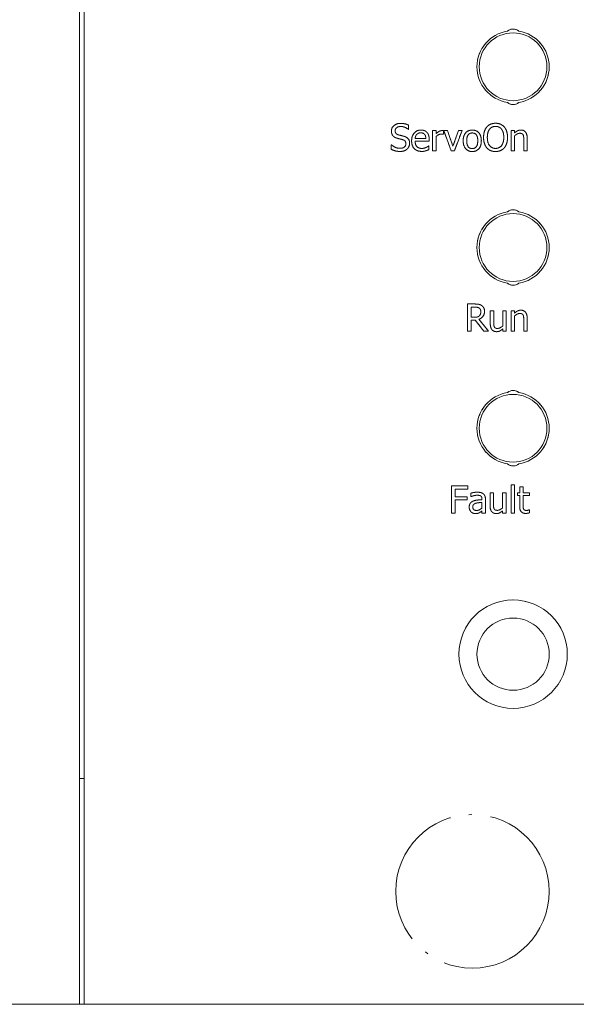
# Model space of a CAD drawing. Header units: millimetres. Extents: x 41 to 1655, y -379 to 1151.
# Tile 6 of 56: x 290 to 314, y 136 to 180. Entities that reach past the tile are written whole.
import ezdxf

# ---------------------------------------------------------------- set-up
doc = ezdxf.new("R2010")
doc.units = ezdxf.units.MM
doc.header["$LTSCALE"] = 4
doc.linetypes.add('LONG_DASH_DOTTED', pattern=[0.3001, 0.2362, -0.0295, 0.0049, -0.0295])
doc.layers.add('가시적 모서리(ISO)', color=7, linetype='Continuous', lineweight=18)
doc.layers.add('오버레이 [기준 허상 선(ISO)]', color=7, linetype='LONG_DASH_DOTTED', lineweight=18, true_color=0x803f3f)

msp = doc.modelspace()

# ---------------------------------------------------------------- linework, layer by layer
at = {"layer": '가시적 모서리(ISO)'}
for p, q in [((292.453, 136.111), (292.453, 227.111)), ((292.653, 227.111), (292.653, 136.111)), ((307.023, 174.838), (307.011, 174.838)), ((307.023, 175.029), (307.023, 174.838)), ((308.089, 174.786), (308.241, 174.786)), ((308.089, 173.885), (308.089, 174.786)), ((308.241, 174.786), (308.241, 174.652)), ((308.566, 174.781), (308.566, 174.624)), ((308.579, 174.786), (308.743, 174.786)), ((308.915, 173.885), (308.579, 174.786)), ((308.743, 174.786), (308.989, 174.093)), ((308.989, 174.093), (309.233, 174.786)), ((309.391, 174.786), (309.052, 173.885)), ((309.233, 174.786), (309.391, 174.786)), ((311.569, 174.786), (311.721, 174.786)), ((311.569, 173.885), (311.569, 174.786)), ((311.721, 174.786), (311.721, 174.686)), ((307.312, 174.436), (307.787, 174.436)), ((307.935, 174.403), (307.935, 174.32)), ((308.241, 174.524), (308.241, 173.885)), ((308.566, 174.624), (308.559, 174.624)), ((311.721, 174.558), (311.721, 173.885)), ((312.125, 173.885), (312.125, 174.399)), ((312.276, 174.47), (312.276, 173.885)), ((306.254, 174.158), (306.266, 174.158)), ((306.254, 173.957), (306.254, 174.158)), ((307.935, 174.32), (307.312, 174.32)), ((307.91, 174.106), (307.919, 174.106)), ((307.919, 174.106), (307.919, 173.941)), ((308.241, 173.885), (308.089, 173.885)), ((309.052, 173.885), (308.915, 173.885)), ((311.721, 173.885), (311.569, 173.885)), ((312.276, 173.885), (312.125, 173.885)), ((309.637, 167.111), (309.946, 167.111)), ((309.637, 165.911), (309.637, 167.111)), ((309.955, 166.973), (309.796, 166.973)), ((309.796, 166.973), (309.796, 166.521)), ((309.796, 166.521), (309.937, 166.521)), ((310.643, 166.811), (310.794, 166.811)), ((310.643, 166.227), (310.643, 166.811)), ((310.794, 166.811), (310.794, 166.298)), ((311.198, 166.811), (311.349, 166.811)), ((311.198, 166.138), (311.198, 166.811)), ((311.349, 166.811), (311.349, 165.911)), ((311.569, 166.811), (311.721, 166.811)), ((311.569, 165.911), (311.569, 166.811)), ((311.721, 166.811), (311.721, 166.711)), ((311.721, 166.584), (311.721, 165.911)), ((312.276, 166.495), (312.276, 165.911)), ((309.796, 166.388), (309.796, 165.911)), ((309.979, 166.388), (309.796, 166.388)), ((310.359, 165.911), (309.979, 166.388)), ((310.139, 166.433), (310.566, 165.911)), ((312.125, 165.911), (312.125, 166.424)), ((309.796, 165.911), (309.637, 165.911)), ((310.566, 165.911), (310.359, 165.911)), ((311.198, 165.911), (311.198, 166.01)), ((311.349, 165.911), (311.198, 165.911)), ((311.721, 165.911), (311.569, 165.911)), ((312.276, 165.911), (312.125, 165.911)), ((311.562, 159.111), (311.714, 159.111)), ((311.562, 157.857), (311.562, 159.111)), ((311.714, 159.111), (311.714, 157.857)), ((308.924, 159.057), (309.642, 159.057)), ((308.924, 157.857), (308.924, 159.057)), ((309.084, 158.915), (309.084, 158.577)), ((309.642, 158.915), (309.084, 158.915)), ((309.642, 159.057), (309.642, 158.915)), ((309.782, 158.584), (309.782, 158.738)), ((310.633, 158.758), (310.784, 158.758)), ((310.633, 158.173), (310.633, 158.758)), ((310.784, 158.758), (310.784, 158.244)), ((311.188, 158.758), (311.34, 158.758)), ((311.188, 158.085), (311.188, 158.758)), ((311.34, 158.758), (311.34, 157.857)), ((311.844, 158.758), (311.947, 158.758)), ((311.844, 158.632), (311.844, 158.758)), ((311.947, 159.016), (312.098, 159.016)), ((311.947, 158.758), (311.947, 159.016)), ((312.098, 159.016), (312.098, 158.758)), ((312.098, 158.758), (312.377, 158.758)), ((312.377, 158.758), (312.377, 158.632)), ((309.084, 158.577), (309.619, 158.577)), ((309.084, 158.435), (309.084, 157.857)), ((309.619, 158.435), (309.084, 158.435)), ((309.619, 158.577), (309.619, 158.435)), ((309.791, 158.584), (309.782, 158.584)), ((310.275, 158.449), (310.275, 158.479)), ((310.275, 158.079), (310.275, 158.329)), ((310.427, 158.473), (310.427, 157.857)), ((311.947, 158.632), (311.844, 158.632)), ((311.947, 158.133), (311.947, 158.632)), ((312.098, 158.632), (312.098, 158.203)), ((312.377, 158.632), (312.098, 158.632)), ((309.084, 157.857), (308.924, 157.857)), ((310.275, 157.857), (310.275, 157.953)), ((310.427, 157.857), (310.275, 157.857)), ((311.188, 157.857), (311.188, 157.956)), ((311.34, 157.857), (311.188, 157.857)), ((311.714, 157.857), (311.562, 157.857)), ((312.369, 158.001), (312.377, 158.001)), ((312.377, 158.001), (312.377, 157.865)), ((292.453, 146.111), (292.653, 146.111)), ((175.853, 136.111), (292.453, 136.111)), ((292.653, 136.111), (292.453, 136.111)), ((292.653, 136.111), (434.653, 136.111))]:
    msp.add_line(p, q, dxfattribs=at)
for centre, radius in [((311.653, 177.611), 1.5), ((311.653, 169.611), 1.5), ((311.653, 161.611), 1.5), ((311.653, 151.611), 2.4), ((311.653, 151.611), 1.6)]:
    msp.add_circle(centre, radius, dxfattribs=at)
for centre, radius, start, end in [((311.653, 177.611), 1.6, 99.0955, 260.9045), ((311.653, 178.881), 0.4, 50.7783, 129.2217), ((311.653, 177.611), 1.6, 279.0955, 80.9045), ((311.653, 176.341), 0.4, 230.7783, 309.2217), ((311.653, 169.611), 1.6, 99.0955, 260.9045), ((311.653, 170.881), 0.4, 50.7783, 129.2217), ((311.653, 169.611), 1.6, 279.0955, 80.9045), ((311.653, 168.341), 0.4, 230.7783, 309.2217), ((311.653, 161.611), 1.6, 99.0955, 260.9045), ((311.653, 162.881), 0.4, 50.7783, 129.2217), ((311.653, 161.611), 1.6, 279.0955, 80.9045), ((311.653, 160.341), 0.4, 230.7783, 309.2217)]:
    msp.add_arc(centre, radius, start, end, dxfattribs=at)
for points in [[(306.263, 174.764), (306.263, 174.909), (306.49, 175.107), (306.666, 175.107)], [(306.677, 174.969), (306.566, 174.969), (306.429, 174.865), (306.429, 174.78)], [(306.429, 174.78), (306.429, 174.704), (306.51, 174.614), (306.585, 174.593)], [(306.666, 175.107), (306.767, 175.107), (306.946, 175.067), (307.023, 175.029)], [(307.011, 174.838), (306.954, 174.891), (306.775, 174.969), (306.677, 174.969)], [(307.158, 174.331), (307.158, 174.551), (307.389, 174.811), (307.574, 174.811)], [(307.574, 174.811), (307.658, 174.811), (307.787, 174.763), (307.835, 174.711)], [(308.241, 174.652), (308.323, 174.726), (308.447, 174.786), (308.505, 174.786)], [(308.505, 174.786), (308.528, 174.786), (308.552, 174.784), (308.566, 174.781)], [(309.442, 174.336), (309.442, 174.561), (309.663, 174.811), (309.844, 174.811)], [(309.844, 174.811), (310.027, 174.811), (310.246, 174.562), (310.246, 174.336)], [(310.345, 174.485), (310.345, 174.636), (310.42, 174.866), (310.489, 174.948)], [(310.489, 174.948), (310.559, 175.028), (310.754, 175.111), (310.875, 175.111)], [(310.609, 174.848), (310.562, 174.787), (310.511, 174.602), (310.511, 174.485)], [(310.876, 174.973), (310.789, 174.973), (310.659, 174.912), (310.609, 174.848)], [(310.875, 175.111), (310.997, 175.111), (311.194, 175.025), (311.262, 174.948)], [(311.141, 174.848), (311.094, 174.91), (310.96, 174.973), (310.876, 174.973)], [(311.24, 174.485), (311.24, 174.604), (311.188, 174.788), (311.141, 174.848)], [(311.262, 174.948), (311.33, 174.869), (311.406, 174.635), (311.406, 174.485)], [(311.721, 174.686), (311.789, 174.747), (311.92, 174.811), (311.994, 174.811)], [(311.994, 174.811), (312.126, 174.811), (312.276, 174.636), (312.276, 174.47)], [(306.34, 174.547), (306.303, 174.587), (306.263, 174.694), (306.263, 174.764)], [(306.539, 174.441), (306.477, 174.457), (306.378, 174.507), (306.34, 174.547)], [(306.756, 174.386), (306.7, 174.402), (306.608, 174.423), (306.539, 174.441)], [(306.585, 174.593), (306.636, 174.58), (306.783, 174.545), (306.831, 174.53)], [(306.903, 174.202), (306.903, 174.274), (306.832, 174.364), (306.756, 174.386)], [(306.831, 174.53), (306.955, 174.492), (307.07, 174.34), (307.07, 174.228)], [(307.386, 174.616), (307.352, 174.58), (307.317, 174.493), (307.312, 174.436)], [(307.566, 174.687), (307.505, 174.687), (307.421, 174.651), (307.386, 174.616)], [(307.736, 174.617), (307.71, 174.651), (307.627, 174.687), (307.566, 174.687)], [(307.787, 174.436), (307.785, 174.497), (307.76, 174.587), (307.736, 174.617)], [(307.835, 174.711), (307.884, 174.659), (307.935, 174.511), (307.935, 174.403)], [(308.477, 174.63), (308.416, 174.63), (308.295, 174.577), (308.241, 174.524)], [(308.559, 174.624), (308.541, 174.628), (308.503, 174.63), (308.477, 174.63)], [(309.844, 174.681), (309.726, 174.681), (309.598, 174.511), (309.598, 174.336)], [(310.089, 174.336), (310.089, 174.511), (309.962, 174.681), (309.844, 174.681)], [(310.488, 174.024), (310.419, 174.103), (310.345, 174.338), (310.345, 174.485)], [(310.511, 174.485), (310.511, 174.249), (310.71, 173.998), (310.876, 173.998)], [(310.876, 173.998), (311.042, 173.998), (311.24, 174.249), (311.24, 174.485)], [(311.406, 174.485), (311.406, 174.34), (311.332, 174.103), (311.262, 174.024)], [(311.954, 174.667), (311.898, 174.667), (311.778, 174.607), (311.721, 174.558)], [(312.095, 174.6), (312.077, 174.634), (312.011, 174.667), (311.954, 174.667)], [(312.125, 174.399), (312.125, 174.461), (312.113, 174.568), (312.095, 174.6)], [(306.648, 173.864), (306.517, 173.864), (306.335, 173.918), (306.254, 173.957)], [(306.266, 174.158), (306.344, 174.084), (306.544, 174.002), (306.636, 174.002)], [(306.636, 174.002), (306.768, 174.002), (306.903, 174.112), (306.903, 174.202)], [(306.961, 173.973), (306.903, 173.92), (306.758, 173.864), (306.648, 173.864)], [(307.07, 174.228), (307.07, 174.157), (307.012, 174.021), (306.961, 173.973)], [(307.611, 173.865), (307.396, 173.865), (307.158, 174.107), (307.158, 174.331)], [(307.312, 174.32), (307.312, 174.164), (307.469, 173.997), (307.609, 173.997)], [(307.609, 173.997), (307.659, 173.997), (307.755, 174.02), (307.794, 174.037)], [(307.919, 173.941), (307.892, 173.93), (307.813, 173.899), (307.782, 173.89)], [(307.794, 174.037), (307.835, 174.057), (307.891, 174.091), (307.91, 174.106)], [(309.844, 173.86), (309.656, 173.86), (309.442, 174.116), (309.442, 174.336)], [(309.598, 174.336), (309.598, 174.165), (309.726, 173.99), (309.844, 173.99)], [(309.844, 173.99), (309.961, 173.99), (310.089, 174.163), (310.089, 174.336)], [(310.246, 174.336), (310.246, 174.108), (310.027, 173.86), (309.844, 173.86)], [(310.875, 173.86), (310.753, 173.86), (310.559, 173.943), (310.488, 174.024)], [(311.262, 174.024), (311.188, 173.94), (310.993, 173.86), (310.875, 173.86)], [(307.782, 173.89), (307.738, 173.878), (307.666, 173.865), (307.611, 173.865)], [(309.946, 167.111), (310.049, 167.111), (310.188, 167.088), (310.252, 167.047)], [(310.146, 166.932), (310.112, 166.954), (310.021, 166.973), (309.955, 166.973)], [(310.221, 166.772), (310.221, 166.825), (310.184, 166.906), (310.146, 166.932)], [(310.252, 167.047), (310.315, 167.007), (310.388, 166.879), (310.388, 166.785)], [(309.937, 166.521), (310.006, 166.521), (310.115, 166.546), (310.153, 166.584)], [(310.388, 166.785), (310.388, 166.654), (310.254, 166.476), (310.139, 166.433)], [(310.153, 166.584), (310.188, 166.617), (310.221, 166.71), (310.221, 166.772)], [(311.721, 166.711), (311.789, 166.772), (311.92, 166.836), (311.994, 166.836)], [(311.954, 166.693), (311.898, 166.693), (311.778, 166.632), (311.721, 166.584)], [(312.095, 166.625), (312.077, 166.659), (312.011, 166.693), (311.954, 166.693)], [(311.994, 166.836), (312.126, 166.836), (312.276, 166.661), (312.276, 166.495)], [(312.125, 166.424), (312.125, 166.486), (312.113, 166.593), (312.095, 166.625)], [(310.724, 165.966), (310.685, 166.008), (310.643, 166.135), (310.643, 166.227)], [(310.794, 166.298), (310.794, 166.226), (310.805, 166.131), (310.823, 166.096)], [(310.823, 166.096), (310.842, 166.061), (310.905, 166.029), (310.964, 166.029)], [(310.964, 166.029), (311.02, 166.029), (311.145, 166.093), (311.198, 166.138)], [(310.925, 165.885), (310.866, 165.885), (310.762, 165.924), (310.724, 165.966)], [(311.198, 166.01), (311.128, 165.949), (311.002, 165.885), (310.925, 165.885)], [(309.782, 158.738), (309.824, 158.75), (309.98, 158.779), (310.057, 158.779)], [(310.057, 158.779), (310.15, 158.779), (310.278, 158.75), (310.328, 158.712)], [(310.328, 158.712), (310.378, 158.675), (310.427, 158.557), (310.427, 158.473)], [(309.709, 158.118), (309.709, 158.211), (309.788, 158.343), (309.873, 158.381)], [(310.056, 158.645), (310.004, 158.645), (309.862, 158.614), (309.791, 158.584)], [(310.005, 158.292), (309.944, 158.273), (309.866, 158.197), (309.866, 158.129)], [(309.873, 158.381), (309.949, 158.416), (310.155, 158.443), (310.275, 158.449)], [(310.275, 158.329), (310.22, 158.324), (310.056, 158.307), (310.005, 158.292)], [(310.214, 158.615), (310.184, 158.633), (310.101, 158.645), (310.056, 158.645)], [(310.275, 158.479), (310.275, 158.531), (310.243, 158.596), (310.214, 158.615)], [(310.784, 158.244), (310.784, 158.172), (310.795, 158.078), (310.814, 158.043)], [(309.789, 157.912), (309.753, 157.949), (309.709, 158.058), (309.709, 158.118)], [(309.982, 157.832), (309.927, 157.832), (309.827, 157.874), (309.789, 157.912)], [(309.866, 158.129), (309.866, 158.051), (309.953, 157.972), (310.037, 157.972)], [(310.165, 157.876), (310.125, 157.854), (310.05, 157.832), (309.982, 157.832)], [(310.037, 157.972), (310.108, 157.972), (310.224, 158.033), (310.275, 158.079)], [(310.275, 157.953), (310.256, 157.939), (310.194, 157.89), (310.165, 157.876)], [(310.714, 157.913), (310.676, 157.954), (310.633, 158.082), (310.633, 158.173)], [(310.915, 157.832), (310.856, 157.832), (310.752, 157.871), (310.714, 157.913)], [(310.814, 158.043), (310.832, 158.008), (310.895, 157.976), (310.955, 157.976)], [(311.188, 157.956), (311.118, 157.895), (310.993, 157.832), (310.915, 157.832)], [(310.955, 157.976), (311.01, 157.976), (311.136, 158.039), (311.188, 158.085)], [(312.209, 157.84), (312.086, 157.84), (311.947, 157.981), (311.947, 158.133)], [(312.098, 158.203), (312.098, 158.135), (312.103, 158.06), (312.12, 158.028)], [(312.12, 158.028), (312.133, 158), (312.195, 157.972), (312.247, 157.972)], [(312.377, 157.865), (312.335, 157.853), (312.247, 157.84), (312.209, 157.84)], [(312.247, 157.972), (312.284, 157.972), (312.353, 157.994), (312.369, 158.001)]]:
    msp.add_open_spline(points, degree=2, dxfattribs=at)
at = {"layer": '오버레이 [기준 허상 선(ISO)]', "ltscale": 18.952017}
for p, q in [((292.453, 136.111), (292.453, 227.111)), ((292.653, 227.111), (292.653, 136.111))]:
    msp.add_line(p, q, dxfattribs=at)
at = {"layer": '오버레이 [기준 허상 선(ISO)]', "ltscale": 0.003727}
for p, q in [((307.023, 174.838), (307.011, 174.838)), ((306.254, 174.158), (306.266, 174.158))]:
    msp.add_line(p, q, dxfattribs=at)
at = {"layer": '오버레이 [기준 허상 선(ISO)]', "ltscale": 0.062412}
msp.add_line((307.023, 175.029), (307.023, 174.838), dxfattribs=at)
at = {"layer": '오버레이 [기준 허상 선(ISO)]', "ltscale": 0.049654}
for p, q in [((308.089, 174.786), (308.241, 174.786)), ((311.569, 174.786), (311.721, 174.786)), ((308.241, 173.885), (308.089, 173.885)), ((311.721, 173.885), (311.569, 173.885)), ((312.276, 173.885), (312.125, 173.885)), ((310.643, 166.811), (310.794, 166.811)), ((311.198, 166.811), (311.349, 166.811)), ((311.569, 166.811), (311.721, 166.811)), ((311.349, 165.911), (311.198, 165.911)), ((311.721, 165.911), (311.569, 165.911)), ((312.276, 165.911), (312.125, 165.911)), ((311.562, 159.111), (311.714, 159.111)), ((310.633, 158.758), (310.784, 158.758)), ((311.188, 158.758), (311.34, 158.758)), ((311.947, 159.016), (312.098, 159.016)), ((310.427, 157.857), (310.275, 157.857)), ((311.34, 157.857), (311.188, 157.857)), ((311.714, 157.857), (311.562, 157.857))]:
    msp.add_line(p, q, dxfattribs=at)
at = {"layer": '오버레이 [기준 허상 선(ISO)]', "ltscale": 0.295237}
for p, q in [((308.089, 173.885), (308.089, 174.786)), ((311.569, 173.885), (311.569, 174.786)), ((311.349, 166.811), (311.349, 165.911)), ((311.569, 165.911), (311.569, 166.811)), ((311.34, 158.758), (311.34, 157.857))]:
    msp.add_line(p, q, dxfattribs=at)
at = {"layer": '오버레이 [기준 허상 선(ISO)]', "ltscale": 0.043913}
msp.add_line((308.241, 174.786), (308.241, 174.652), dxfattribs=at)
at = {"layer": '오버레이 [기준 허상 선(ISO)]', "ltscale": 0.051568}
for p, q in [((308.566, 174.781), (308.566, 174.624)), ((309.233, 174.786), (309.391, 174.786))]:
    msp.add_line(p, q, dxfattribs=at)
at = {"layer": '오버레이 [기준 허상 선(ISO)]', "ltscale": 0.053801}
msp.add_line((308.579, 174.786), (308.743, 174.786), dxfattribs=at)
at = {"layer": '오버레이 [기준 허상 선(ISO)]', "ltscale": 0.31518}
msp.add_line((308.915, 173.885), (308.579, 174.786), dxfattribs=at)
at = {"layer": '오버레이 [기준 허상 선(ISO)]', "ltscale": 0.241195}
msp.add_line((308.743, 174.786), (308.989, 174.093), dxfattribs=at)
at = {"layer": '오버레이 [기준 허상 선(ISO)]', "ltscale": 0.240982}
msp.add_line((308.989, 174.093), (309.233, 174.786), dxfattribs=at)
at = {"layer": '오버레이 [기준 허상 선(ISO)]', "ltscale": 0.315516}
msp.add_line((309.391, 174.786), (309.052, 173.885), dxfattribs=at)
at = {"layer": '오버레이 [기준 허상 선(ISO)]', "ltscale": 0.032751}
for p, q in [((311.721, 174.786), (311.721, 174.686)), ((311.721, 166.811), (311.721, 166.711))]:
    msp.add_line(p, q, dxfattribs=at)
at = {"layer": '오버레이 [기준 허상 선(ISO)]', "ltscale": 0.155861}
msp.add_line((307.312, 174.436), (307.787, 174.436), dxfattribs=at)
at = {"layer": '오버레이 [기준 허상 선(ISO)]', "ltscale": 0.02701}
msp.add_line((307.935, 174.403), (307.935, 174.32), dxfattribs=at)
at = {"layer": '오버레이 [기준 허상 선(ISO)]', "ltscale": 0.209442}
msp.add_line((308.241, 174.524), (308.241, 173.885), dxfattribs=at)
at = {"layer": '오버레이 [기준 허상 선(ISO)]', "ltscale": 0.002452}
msp.add_line((308.566, 174.624), (308.559, 174.624), dxfattribs=at)
at = {"layer": '오버레이 [기준 허상 선(ISO)]', "ltscale": 0.220605}
for p, q in [((311.721, 174.558), (311.721, 173.885)), ((311.198, 166.138), (311.198, 166.811)), ((311.721, 166.584), (311.721, 165.911)), ((311.188, 158.085), (311.188, 158.758))]:
    msp.add_line(p, q, dxfattribs=at)
at = {"layer": '오버레이 [기준 허상 선(ISO)]', "ltscale": 0.168299}
for p, q in [((312.125, 173.885), (312.125, 174.399)), ((310.794, 166.811), (310.794, 166.298)), ((312.125, 165.911), (312.125, 166.424)), ((310.784, 158.758), (310.784, 158.244))]:
    msp.add_line(p, q, dxfattribs=at)
at = {"layer": '오버레이 [기준 허상 선(ISO)]', "ltscale": 0.191582}
for p, q in [((312.276, 174.47), (312.276, 173.885)), ((310.643, 166.227), (310.643, 166.811)), ((312.276, 166.495), (312.276, 165.911)), ((310.633, 158.173), (310.633, 158.758))]:
    msp.add_line(p, q, dxfattribs=at)
at = {"layer": '오버레이 [기준 허상 선(ISO)]', "ltscale": 0.065601}
msp.add_line((306.254, 173.957), (306.254, 174.158), dxfattribs=at)
at = {"layer": '오버레이 [기준 허상 선(ISO)]', "ltscale": 0.204339}
msp.add_line((307.935, 174.32), (307.312, 174.32), dxfattribs=at)
at = {"layer": '오버레이 [기준 허상 선(ISO)]', "ltscale": 0.00277}
for p, q in [((307.91, 174.106), (307.919, 174.106)), ((309.791, 158.584), (309.782, 158.584)), ((312.369, 158.001), (312.377, 158.001))]:
    msp.add_line(p, q, dxfattribs=at)
at = {"layer": '오버레이 [기준 허상 선(ISO)]', "ltscale": 0.054119}
msp.add_line((307.919, 174.106), (307.919, 173.941), dxfattribs=at)
at = {"layer": '오버레이 [기준 허상 선(ISO)]', "ltscale": 0.044551}
for p, q in [((309.052, 173.885), (308.915, 173.885)), ((312.377, 158.001), (312.377, 157.865))]:
    msp.add_line(p, q, dxfattribs=at)
at = {"layer": '오버레이 [기준 허상 선(ISO)]', "ltscale": 0.101322}
msp.add_line((309.637, 167.111), (309.946, 167.111), dxfattribs=at)
at = {"layer": '오버레이 [기준 허상 선(ISO)]', "ltscale": 0.39347}
for p, q in [((309.637, 165.911), (309.637, 167.111)), ((308.924, 157.857), (308.924, 159.057))]:
    msp.add_line(p, q, dxfattribs=at)
at = {"layer": '오버레이 [기준 허상 선(ISO)]', "ltscale": 0.051887}
msp.add_line((309.955, 166.973), (309.796, 166.973), dxfattribs=at)
at = {"layer": '오버레이 [기준 허상 선(ISO)]', "ltscale": 0.147887}
msp.add_line((309.796, 166.973), (309.796, 166.521), dxfattribs=at)
at = {"layer": '오버레이 [기준 허상 선(ISO)]', "ltscale": 0.045827}
msp.add_line((309.796, 166.521), (309.937, 166.521), dxfattribs=at)
at = {"layer": '오버레이 [기준 허상 선(ISO)]', "ltscale": 0.156499}
msp.add_line((309.796, 166.388), (309.796, 165.911), dxfattribs=at)
at = {"layer": '오버레이 [기준 허상 선(ISO)]', "ltscale": 0.05986}
msp.add_line((309.979, 166.388), (309.796, 166.388), dxfattribs=at)
at = {"layer": '오버레이 [기준 허상 선(ISO)]', "ltscale": 0.199887}
msp.add_line((310.359, 165.911), (309.979, 166.388), dxfattribs=at)
at = {"layer": '오버레이 [기준 허상 선(ISO)]', "ltscale": 0.221118}
msp.add_line((310.139, 166.433), (310.566, 165.911), dxfattribs=at)
at = {"layer": '오버레이 [기준 허상 선(ISO)]', "ltscale": 0.052206}
for p, q in [((309.796, 165.911), (309.637, 165.911)), ((309.084, 157.857), (308.924, 157.857))]:
    msp.add_line(p, q, dxfattribs=at)
at = {"layer": '오버레이 [기준 허상 선(ISO)]', "ltscale": 0.067834}
msp.add_line((310.566, 165.911), (310.359, 165.911), dxfattribs=at)
at = {"layer": '오버레이 [기준 허상 선(ISO)]', "ltscale": 0.032432}
for p, q in [((311.198, 165.911), (311.198, 166.01)), ((311.188, 157.857), (311.188, 157.956))]:
    msp.add_line(p, q, dxfattribs=at)
at = {"layer": '오버레이 [기준 허상 선(ISO)]', "ltscale": 0.411011}
for p, q in [((311.562, 157.857), (311.562, 159.111)), ((311.714, 159.111), (311.714, 157.857))]:
    msp.add_line(p, q, dxfattribs=at)
at = {"layer": '오버레이 [기준 허상 선(ISO)]', "ltscale": 0.235276}
msp.add_line((308.924, 159.057), (309.642, 159.057), dxfattribs=at)
at = {"layer": '오버레이 [기준 허상 선(ISO)]', "ltscale": 0.11089}
msp.add_line((309.084, 158.915), (309.084, 158.577), dxfattribs=at)
at = {"layer": '오버레이 [기준 허상 선(ISO)]', "ltscale": 0.18297}
msp.add_line((309.642, 158.915), (309.084, 158.915), dxfattribs=at)
at = {"layer": '오버레이 [기준 허상 선(ISO)]', "ltscale": 0.046465}
for p, q in [((309.642, 159.057), (309.642, 158.915)), ((309.619, 158.577), (309.619, 158.435))]:
    msp.add_line(p, q, dxfattribs=at)
at = {"layer": '오버레이 [기준 허상 선(ISO)]', "ltscale": 0.050611}
msp.add_line((309.782, 158.584), (309.782, 158.738), dxfattribs=at)
at = {"layer": '오버레이 [기준 허상 선(ISO)]', "ltscale": 0.033388}
for p, q in [((311.844, 158.758), (311.947, 158.758)), ((311.947, 158.632), (311.844, 158.632))]:
    msp.add_line(p, q, dxfattribs=at)
at = {"layer": '오버레이 [기준 허상 선(ISO)]', "ltscale": 0.041043}
for p, q in [((311.844, 158.632), (311.844, 158.758)), ((312.377, 158.758), (312.377, 158.632))]:
    msp.add_line(p, q, dxfattribs=at)
at = {"layer": '오버레이 [기준 허상 선(ISO)]', "ltscale": 0.084738}
for p, q in [((311.947, 158.758), (311.947, 159.016)), ((312.098, 159.016), (312.098, 158.758))]:
    msp.add_line(p, q, dxfattribs=at)
at = {"layer": '오버레이 [기준 허상 선(ISO)]', "ltscale": 0.091435}
for p, q in [((312.098, 158.758), (312.377, 158.758)), ((312.377, 158.632), (312.098, 158.632))]:
    msp.add_line(p, q, dxfattribs=at)
at = {"layer": '오버레이 [기준 허상 선(ISO)]', "ltscale": 0.175316}
for p, q in [((309.084, 158.577), (309.619, 158.577)), ((309.619, 158.435), (309.084, 158.435))]:
    msp.add_line(p, q, dxfattribs=at)
at = {"layer": '오버레이 [기준 허상 선(ISO)]', "ltscale": 0.189349}
msp.add_line((309.084, 158.435), (309.084, 157.857), dxfattribs=at)
at = {"layer": '오버레이 [기준 허상 선(ISO)]', "ltscale": 0.009468}
msp.add_line((310.275, 158.449), (310.275, 158.479), dxfattribs=at)
at = {"layer": '오버레이 [기준 허상 선(ISO)]', "ltscale": 0.081867}
msp.add_line((310.275, 158.079), (310.275, 158.329), dxfattribs=at)
at = {"layer": '오버레이 [기준 허상 선(ISO)]', "ltscale": 0.201788}
msp.add_line((310.427, 158.473), (310.427, 157.857), dxfattribs=at)
at = {"layer": '오버레이 [기준 허상 선(ISO)]', "ltscale": 0.163515}
msp.add_line((311.947, 158.133), (311.947, 158.632), dxfattribs=at)
at = {"layer": '오버레이 [기준 허상 선(ISO)]', "ltscale": 0.140552}
msp.add_line((312.098, 158.632), (312.098, 158.203), dxfattribs=at)
at = {"layer": '오버레이 [기준 허상 선(ISO)]', "ltscale": 0.031156}
msp.add_line((310.275, 157.857), (310.275, 157.953), dxfattribs=at)
at = {"layer": '오버레이 [기준 허상 선(ISO)]', "ltscale": 19.426857}
msp.add_line((175.853, 136.111), (292.453, 136.111), dxfattribs=at)
at = {"layer": '오버레이 [기준 허상 선(ISO)]', "ltscale": 18.60491}
msp.add_line((175.853, 136.111), (443.853, 136.111), dxfattribs=at)
at = {"layer": '오버레이 [기준 허상 선(ISO)]', "ltscale": 19.715651}
msp.add_line((292.653, 136.111), (434.653, 136.111), dxfattribs=at)
at = {"layer": '오버레이 [기준 허상 선(ISO)]', "ltscale": 4.945642}
msp.add_circle((311.653, 151.611), 2.4, dxfattribs=at)
at = {"layer": '오버레이 [기준 허상 선(ISO)]', "ltscale": 7.006367}
msp.add_circle((309.853, 141.111), 3.4, dxfattribs=at)
at = {"layer": '오버레이 [기준 허상 선(ISO)]', "ltscale": 1.481873}
for centre, start, end in [((311.653, 177.611), 99.0955, 260.9045), ((311.653, 177.611), 279.0955, 80.9045), ((311.653, 169.611), 99.0955, 260.9045), ((311.653, 169.611), 279.0955, 80.9045), ((311.653, 161.611), 99.0955, 260.9045), ((311.653, 161.611), 279.0955, 80.9045)]:
    msp.add_arc(centre, 1.6, start, end, dxfattribs=at)
at = {"layer": '오버레이 [기준 허상 선(ISO)]', "ltscale": 0.179512}
for centre, start, end in [((311.653, 178.881), 50.7783, 129.2217), ((311.653, 176.341), 230.7783, 309.2217), ((311.653, 170.881), 50.7783, 129.2217), ((311.653, 168.341), 230.7783, 309.2217), ((311.653, 162.881), 50.7783, 129.2217), ((311.653, 160.341), 230.7783, 309.2217)]:
    msp.add_arc(centre, 0.4, start, end, dxfattribs=at)
at = {"layer": '오버레이 [기준 허상 선(ISO)]', "ltscale": 0.194017}
msp.add_open_spline([(306.263, 174.764), (306.263, 174.909), (306.49, 175.107), (306.666, 175.107)], degree=2, dxfattribs=at)
at = {"layer": '오버레이 [기준 허상 선(ISO)]', "ltscale": 0.114403}
msp.add_open_spline([(306.677, 174.969), (306.566, 174.969), (306.429, 174.865), (306.429, 174.78)], degree=2, dxfattribs=at)
at = {"layer": '오버레이 [기준 허상 선(ISO)]', "ltscale": 0.087126}
msp.add_open_spline([(306.429, 174.78), (306.429, 174.704), (306.51, 174.614), (306.585, 174.593)], degree=2, dxfattribs=at)
at = {"layer": '오버레이 [기준 허상 선(ISO)]', "ltscale": 0.120763}
msp.add_open_spline([(306.666, 175.107), (306.767, 175.107), (306.946, 175.067), (307.023, 175.029)], degree=2, dxfattribs=at)
at = {"layer": '오버레이 [기준 허상 선(ISO)]', "ltscale": 0.1202}
msp.add_open_spline([(307.011, 174.838), (306.954, 174.891), (306.775, 174.969), (306.677, 174.969)], degree=2, dxfattribs=at)
at = {"layer": '오버레이 [기준 허상 선(ISO)]', "ltscale": 0.234646}
msp.add_open_spline([(307.158, 174.331), (307.158, 174.551), (307.389, 174.811), (307.574, 174.811)], degree=2, dxfattribs=at)
at = {"layer": '오버레이 [기준 허상 선(ISO)]', "ltscale": 0.094316}
msp.add_open_spline([(307.574, 174.811), (307.658, 174.811), (307.787, 174.763), (307.835, 174.711)], degree=2, dxfattribs=at)
at = {"layer": '오버레이 [기준 허상 선(ISO)]', "ltscale": 0.099414}
msp.add_open_spline([(308.241, 174.652), (308.323, 174.726), (308.447, 174.786), (308.505, 174.786)], degree=2, dxfattribs=at)
at = {"layer": '오버레이 [기준 허상 선(ISO)]', "ltscale": 0.020099}
msp.add_open_spline([(308.505, 174.786), (308.528, 174.786), (308.552, 174.784), (308.566, 174.781)], degree=2, dxfattribs=at)
at = {"layer": '오버레이 [기준 허상 선(ISO)]', "ltscale": 0.230718}
msp.add_open_spline([(309.442, 174.336), (309.442, 174.561), (309.663, 174.811), (309.844, 174.811)], degree=2, dxfattribs=at)
at = {"layer": '오버레이 [기준 허상 선(ISO)]', "ltscale": 0.230805}
msp.add_open_spline([(309.844, 174.811), (310.027, 174.811), (310.246, 174.562), (310.246, 174.336)], degree=2, dxfattribs=at)
at = {"layer": '오버레이 [기준 허상 선(ISO)]', "ltscale": 0.162207}
msp.add_open_spline([(310.345, 174.485), (310.345, 174.636), (310.42, 174.866), (310.489, 174.948)], degree=2, dxfattribs=at)
at = {"layer": '오버레이 [기준 허상 선(ISO)]', "ltscale": 0.141704}
msp.add_open_spline([(310.489, 174.948), (310.559, 175.028), (310.754, 175.111), (310.875, 175.111)], degree=2, dxfattribs=at)
at = {"layer": '오버레이 [기준 허상 선(ISO)]', "ltscale": 0.125319}
msp.add_open_spline([(310.609, 174.848), (310.562, 174.787), (310.511, 174.602), (310.511, 174.485)], degree=2, dxfattribs=at)
at = {"layer": '오버레이 [기준 허상 선(ISO)]', "ltscale": 0.100226}
msp.add_open_spline([(310.876, 174.973), (310.789, 174.973), (310.659, 174.912), (310.609, 174.848)], degree=2, dxfattribs=at)
at = {"layer": '오버레이 [기준 허상 선(ISO)]', "ltscale": 0.141897}
msp.add_open_spline([(310.875, 175.111), (310.997, 175.111), (311.194, 175.025), (311.262, 174.948)], degree=2, dxfattribs=at)
at = {"layer": '오버레이 [기준 허상 선(ISO)]', "ltscale": 0.099784}
msp.add_open_spline([(311.141, 174.848), (311.094, 174.91), (310.96, 174.973), (310.876, 174.973)], degree=2, dxfattribs=at)
at = {"layer": '오버레이 [기준 허상 선(ISO)]', "ltscale": 0.125304}
msp.add_open_spline([(311.24, 174.485), (311.24, 174.604), (311.188, 174.788), (311.141, 174.848)], degree=2, dxfattribs=at)
at = {"layer": '오버레이 [기준 허상 선(ISO)]', "ltscale": 0.162214}
msp.add_open_spline([(311.262, 174.948), (311.33, 174.869), (311.406, 174.635), (311.406, 174.485)], degree=2, dxfattribs=at)
at = {"layer": '오버레이 [기준 허상 선(ISO)]', "ltscale": 0.100934}
for points in [[(311.721, 174.686), (311.789, 174.747), (311.92, 174.811), (311.994, 174.811)], [(311.721, 166.711), (311.789, 166.772), (311.92, 166.836), (311.994, 166.836)]]:
    msp.add_open_spline(points, degree=2, dxfattribs=at)
at = {"layer": '오버레이 [기준 허상 선(ISO)]', "ltscale": 0.164787}
for points in [[(311.994, 174.811), (312.126, 174.811), (312.276, 174.636), (312.276, 174.47)], [(311.994, 166.836), (312.126, 166.836), (312.276, 166.661), (312.276, 166.495)]]:
    msp.add_open_spline(points, degree=2, dxfattribs=at)
at = {"layer": '오버레이 [기준 허상 선(ISO)]', "ltscale": 0.077345}
msp.add_open_spline([(306.34, 174.547), (306.303, 174.587), (306.263, 174.694), (306.263, 174.764)], degree=2, dxfattribs=at)
at = {"layer": '오버레이 [기준 허상 선(ISO)]', "ltscale": 0.074662}
msp.add_open_spline([(306.539, 174.441), (306.477, 174.457), (306.378, 174.507), (306.34, 174.547)], degree=2, dxfattribs=at)
at = {"layer": '오버레이 [기준 허상 선(ISO)]', "ltscale": 0.073237}
msp.add_open_spline([(306.756, 174.386), (306.7, 174.402), (306.608, 174.423), (306.539, 174.441)], degree=2, dxfattribs=at)
at = {"layer": '오버레이 [기준 허상 선(ISO)]', "ltscale": 0.08322}
msp.add_open_spline([(306.585, 174.593), (306.636, 174.58), (306.783, 174.545), (306.831, 174.53)], degree=2, dxfattribs=at)
at = {"layer": '오버레이 [기준 허상 선(ISO)]', "ltscale": 0.084279}
msp.add_open_spline([(306.903, 174.202), (306.903, 174.274), (306.832, 174.364), (306.756, 174.386)], degree=2, dxfattribs=at)
at = {"layer": '오버레이 [기준 허상 선(ISO)]', "ltscale": 0.136931}
msp.add_open_spline([(306.831, 174.53), (306.955, 174.492), (307.07, 174.34), (307.07, 174.228)], degree=2, dxfattribs=at)
at = {"layer": '오버레이 [기준 허상 선(ISO)]', "ltscale": 0.065031}
msp.add_open_spline([(307.386, 174.616), (307.352, 174.58), (307.317, 174.493), (307.312, 174.436)], degree=2, dxfattribs=at)
at = {"layer": '오버레이 [기준 허상 선(ISO)]', "ltscale": 0.065223}
msp.add_open_spline([(307.566, 174.687), (307.505, 174.687), (307.421, 174.651), (307.386, 174.616)], degree=2, dxfattribs=at)
at = {"layer": '오버레이 [기준 허상 선(ISO)]', "ltscale": 0.062576}
msp.add_open_spline([(307.736, 174.617), (307.71, 174.651), (307.627, 174.687), (307.566, 174.687)], degree=2, dxfattribs=at)
at = {"layer": '오버레이 [기준 허상 선(ISO)]', "ltscale": 0.06265}
msp.add_open_spline([(307.787, 174.436), (307.785, 174.497), (307.76, 174.587), (307.736, 174.617)], degree=2, dxfattribs=at)
at = {"layer": '오버레이 [기준 허상 선(ISO)]', "ltscale": 0.108904}
msp.add_open_spline([(307.835, 174.711), (307.884, 174.659), (307.935, 174.511), (307.935, 174.403)], degree=2, dxfattribs=at)
at = {"layer": '오버레이 [기준 허상 선(ISO)]', "ltscale": 0.086997}
msp.add_open_spline([(308.477, 174.63), (308.416, 174.63), (308.295, 174.577), (308.241, 174.524)], degree=2, dxfattribs=at)
at = {"layer": '오버레이 [기준 허상 선(ISO)]', "ltscale": 0.026872}
msp.add_open_spline([(308.559, 174.624), (308.541, 174.628), (308.503, 174.63), (308.477, 174.63)], degree=2, dxfattribs=at)
at = {"layer": '오버레이 [기준 허상 선(ISO)]', "ltscale": 0.157716}
msp.add_open_spline([(309.844, 174.681), (309.726, 174.681), (309.598, 174.511), (309.598, 174.336)], degree=2, dxfattribs=at)
at = {"layer": '오버레이 [기준 허상 선(ISO)]', "ltscale": 0.157531}
msp.add_open_spline([(310.089, 174.336), (310.089, 174.511), (309.962, 174.681), (309.844, 174.681)], degree=2, dxfattribs=at)
at = {"layer": '오버레이 [기준 허상 선(ISO)]', "ltscale": 0.161856}
msp.add_open_spline([(310.488, 174.024), (310.419, 174.103), (310.345, 174.338), (310.345, 174.485)], degree=2, dxfattribs=at)
at = {"layer": '오버레이 [기준 허상 선(ISO)]', "ltscale": 0.22516}
msp.add_open_spline([(310.511, 174.485), (310.511, 174.249), (310.71, 173.998), (310.876, 173.998)], degree=2, dxfattribs=at)
at = {"layer": '오버레이 [기준 허상 선(ISO)]', "ltscale": 0.224971}
msp.add_open_spline([(310.876, 173.998), (311.042, 173.998), (311.24, 174.249), (311.24, 174.485)], degree=2, dxfattribs=at)
at = {"layer": '오버레이 [기준 허상 선(ISO)]', "ltscale": 0.161994}
msp.add_open_spline([(311.406, 174.485), (311.406, 174.34), (311.332, 174.103), (311.262, 174.024)], degree=2, dxfattribs=at)
at = {"layer": '오버레이 [기준 허상 선(ISO)]', "ltscale": 0.086054}
for points in [[(311.954, 174.667), (311.898, 174.667), (311.778, 174.607), (311.721, 174.558)], [(311.954, 166.693), (311.898, 166.693), (311.778, 166.632), (311.721, 166.584)]]:
    msp.add_open_spline(points, degree=2, dxfattribs=at)
at = {"layer": '오버레이 [기준 허상 선(ISO)]', "ltscale": 0.054063}
for points in [[(312.095, 174.6), (312.077, 174.634), (312.011, 174.667), (311.954, 174.667)], [(312.095, 166.625), (312.077, 166.659), (312.011, 166.693), (311.954, 166.693)]]:
    msp.add_open_spline(points, degree=2, dxfattribs=at)
at = {"layer": '오버레이 [기준 허상 선(ISO)]', "ltscale": 0.067191}
for points in [[(312.125, 174.399), (312.125, 174.461), (312.113, 174.568), (312.095, 174.6)], [(312.125, 166.424), (312.125, 166.486), (312.113, 166.593), (312.095, 166.625)]]:
    msp.add_open_spline(points, degree=2, dxfattribs=at)
at = {"layer": '오버레이 [기준 허상 선(ISO)]', "ltscale": 0.133953}
msp.add_open_spline([(306.648, 173.864), (306.517, 173.864), (306.335, 173.918), (306.254, 173.957)], degree=2, dxfattribs=at)
at = {"layer": '오버레이 [기준 허상 선(ISO)]', "ltscale": 0.134683}
msp.add_open_spline([(306.266, 174.158), (306.344, 174.084), (306.544, 174.002), (306.636, 174.002)], degree=2, dxfattribs=at)
at = {"layer": '오버레이 [기준 허상 선(ISO)]', "ltscale": 0.123689}
msp.add_open_spline([(306.636, 174.002), (306.768, 174.002), (306.903, 174.112), (306.903, 174.202)], degree=2, dxfattribs=at)
at = {"layer": '오버레이 [기준 허상 선(ISO)]', "ltscale": 0.111473}
msp.add_open_spline([(306.961, 173.973), (306.903, 173.92), (306.758, 173.864), (306.648, 173.864)], degree=2, dxfattribs=at)
at = {"layer": '오버레이 [기준 허상 선(ISO)]', "ltscale": 0.093323}
msp.add_open_spline([(307.07, 174.228), (307.07, 174.157), (307.012, 174.021), (306.961, 173.973)], degree=2, dxfattribs=at)
at = {"layer": '오버레이 [기준 허상 선(ISO)]', "ltscale": 0.242569}
msp.add_open_spline([(307.611, 173.865), (307.396, 173.865), (307.158, 174.107), (307.158, 174.331)], degree=2, dxfattribs=at)
at = {"layer": '오버레이 [기준 허상 선(ISO)]', "ltscale": 0.163751}
msp.add_open_spline([(307.312, 174.32), (307.312, 174.164), (307.469, 173.997), (307.609, 173.997)], degree=2, dxfattribs=at)
at = {"layer": '오버레이 [기준 허상 선(ISO)]', "ltscale": 0.062336}
msp.add_open_spline([(307.609, 173.997), (307.659, 173.997), (307.755, 174.02), (307.794, 174.037)], degree=2, dxfattribs=at)
at = {"layer": '오버레이 [기준 허상 선(ISO)]', "ltscale": 0.047855}
msp.add_open_spline([(307.919, 173.941), (307.892, 173.93), (307.813, 173.899), (307.782, 173.89)], degree=2, dxfattribs=at)
at = {"layer": '오버레이 [기준 허상 선(ISO)]', "ltscale": 0.044206}
msp.add_open_spline([(307.794, 174.037), (307.835, 174.057), (307.891, 174.091), (307.91, 174.106)], degree=2, dxfattribs=at)
at = {"layer": '오버레이 [기준 허상 선(ISO)]', "ltscale": 0.230933}
msp.add_open_spline([(309.844, 173.86), (309.656, 173.86), (309.442, 174.116), (309.442, 174.336)], degree=2, dxfattribs=at)
at = {"layer": '오버레이 [기준 허상 선(ISO)]', "ltscale": 0.157335}
msp.add_open_spline([(309.598, 174.336), (309.598, 174.165), (309.726, 173.99), (309.844, 173.99)], degree=2, dxfattribs=at)
at = {"layer": '오버레이 [기준 허상 선(ISO)]', "ltscale": 0.157264}
msp.add_open_spline([(309.844, 173.99), (309.961, 173.99), (310.089, 174.163), (310.089, 174.336)], degree=2, dxfattribs=at)
at = {"layer": '오버레이 [기준 허상 선(ISO)]', "ltscale": 0.23089}
msp.add_open_spline([(310.246, 174.336), (310.246, 174.108), (310.027, 173.86), (309.844, 173.86)], degree=2, dxfattribs=at)
at = {"layer": '오버레이 [기준 허상 선(ISO)]', "ltscale": 0.142178}
msp.add_open_spline([(310.875, 173.86), (310.753, 173.86), (310.559, 173.943), (310.488, 174.024)], degree=2, dxfattribs=at)
at = {"layer": '오버레이 [기준 허상 선(ISO)]', "ltscale": 0.142179}
msp.add_open_spline([(311.262, 174.024), (311.188, 173.94), (310.993, 173.86), (310.875, 173.86)], degree=2, dxfattribs=at)
at = {"layer": '오버레이 [기준 허상 선(ISO)]', "ltscale": 0.056564}
msp.add_open_spline([(307.782, 173.89), (307.738, 173.878), (307.666, 173.865), (307.611, 173.865)], degree=2, dxfattribs=at)
at = {"layer": '오버레이 [기준 허상 선(ISO)]', "ltscale": 0.103788}
msp.add_open_spline([(309.946, 167.111), (310.049, 167.111), (310.188, 167.088), (310.252, 167.047)], degree=2, dxfattribs=at)
at = {"layer": '오버레이 [기준 허상 선(ISO)]', "ltscale": 0.064758}
msp.add_open_spline([(310.146, 166.932), (310.112, 166.954), (310.021, 166.973), (309.955, 166.973)], degree=2, dxfattribs=at)
at = {"layer": '오버레이 [기준 허상 선(ISO)]', "ltscale": 0.060406}
msp.add_open_spline([(310.221, 166.772), (310.221, 166.825), (310.184, 166.906), (310.146, 166.932)], degree=2, dxfattribs=at)
at = {"layer": '오버레이 [기준 허상 선(ISO)]', "ltscale": 0.101532}
msp.add_open_spline([(310.252, 167.047), (310.315, 167.007), (310.388, 166.879), (310.388, 166.785)], degree=2, dxfattribs=at)
at = {"layer": '오버레이 [기준 허상 선(ISO)]', "ltscale": 0.075929}
msp.add_open_spline([(309.937, 166.521), (310.006, 166.521), (310.115, 166.546), (310.153, 166.584)], degree=2, dxfattribs=at)
at = {"layer": '오버레이 [기준 허상 선(ISO)]', "ltscale": 0.151472}
msp.add_open_spline([(310.388, 166.785), (310.388, 166.654), (310.254, 166.476), (310.139, 166.433)], degree=2, dxfattribs=at)
at = {"layer": '오버레이 [기준 허상 선(ISO)]', "ltscale": 0.067644}
msp.add_open_spline([(310.153, 166.584), (310.188, 166.617), (310.221, 166.71), (310.221, 166.772)], degree=2, dxfattribs=at)
at = {"layer": '오버레이 [기준 허상 선(ISO)]', "ltscale": 0.091633}
for points in [[(310.724, 165.966), (310.685, 166.008), (310.643, 166.135), (310.643, 166.227)], [(310.714, 157.913), (310.676, 157.954), (310.633, 158.082), (310.633, 158.173)]]:
    msp.add_open_spline(points, degree=2, dxfattribs=at)
at = {"layer": '오버레이 [기준 허상 선(ISO)]', "ltscale": 0.067252}
for points in [[(310.794, 166.298), (310.794, 166.226), (310.805, 166.131), (310.823, 166.096)], [(310.784, 158.244), (310.784, 158.172), (310.795, 158.078), (310.814, 158.043)]]:
    msp.add_open_spline(points, degree=2, dxfattribs=at)
at = {"layer": '오버레이 [기준 허상 선(ISO)]', "ltscale": 0.054285}
for points in [[(310.823, 166.096), (310.842, 166.061), (310.905, 166.029), (310.964, 166.029)], [(310.814, 158.043), (310.832, 158.008), (310.895, 157.976), (310.955, 157.976)]]:
    msp.add_open_spline(points, degree=2, dxfattribs=at)
at = {"layer": '오버레이 [기준 허상 선(ISO)]', "ltscale": 0.086011}
for points in [[(310.964, 166.029), (311.02, 166.029), (311.145, 166.093), (311.198, 166.138)], [(310.955, 157.976), (311.01, 157.976), (311.136, 158.039), (311.188, 158.085)]]:
    msp.add_open_spline(points, degree=2, dxfattribs=at)
at = {"layer": '오버레이 [기준 허상 선(ISO)]', "ltscale": 0.072898}
for points in [[(310.925, 165.885), (310.866, 165.885), (310.762, 165.924), (310.724, 165.966)], [(310.915, 157.832), (310.856, 157.832), (310.752, 157.871), (310.714, 157.913)]]:
    msp.add_open_spline(points, degree=2, dxfattribs=at)
at = {"layer": '오버레이 [기준 허상 선(ISO)]', "ltscale": 0.100847}
for points in [[(311.198, 166.01), (311.128, 165.949), (311.002, 165.885), (310.925, 165.885)], [(311.188, 157.956), (311.118, 157.895), (310.993, 157.832), (310.915, 157.832)]]:
    msp.add_open_spline(points, degree=2, dxfattribs=at)
at = {"layer": '오버레이 [기준 허상 선(ISO)]', "ltscale": 0.091398}
msp.add_open_spline([(309.782, 158.738), (309.824, 158.75), (309.98, 158.779), (310.057, 158.779)], degree=2, dxfattribs=at)
at = {"layer": '오버레이 [기준 허상 선(ISO)]', "ltscale": 0.093286}
msp.add_open_spline([(310.057, 158.779), (310.15, 158.779), (310.278, 158.75), (310.328, 158.712)], degree=2, dxfattribs=at)
at = {"layer": '오버레이 [기준 허상 선(ISO)]', "ltscale": 0.088094}
msp.add_open_spline([(310.328, 158.712), (310.378, 158.675), (310.427, 158.557), (310.427, 158.473)], degree=2, dxfattribs=at)
at = {"layer": '오버레이 [기준 허상 선(ISO)]', "ltscale": 0.108647}
msp.add_open_spline([(309.709, 158.118), (309.709, 158.211), (309.788, 158.343), (309.873, 158.381)], degree=2, dxfattribs=at)
at = {"layer": '오버레이 [기준 허상 선(ISO)]', "ltscale": 0.089791}
msp.add_open_spline([(310.056, 158.645), (310.004, 158.645), (309.862, 158.614), (309.791, 158.584)], degree=2, dxfattribs=at)
at = {"layer": '오버레이 [기준 허상 선(ISO)]', "ltscale": 0.076196}
msp.add_open_spline([(310.005, 158.292), (309.944, 158.273), (309.866, 158.197), (309.866, 158.129)], degree=2, dxfattribs=at)
at = {"layer": '오버레이 [기준 허상 선(ISO)]', "ltscale": 0.13425}
msp.add_open_spline([(309.873, 158.381), (309.949, 158.416), (310.155, 158.443), (310.275, 158.449)], degree=2, dxfattribs=at)
at = {"layer": '오버레이 [기준 허상 선(ISO)]', "ltscale": 0.089527}
msp.add_open_spline([(310.275, 158.329), (310.22, 158.324), (310.056, 158.307), (310.005, 158.292)], degree=2, dxfattribs=at)
at = {"layer": '오버레이 [기준 허상 선(ISO)]', "ltscale": 0.05317}
msp.add_open_spline([(310.214, 158.615), (310.184, 158.633), (310.101, 158.645), (310.056, 158.645)], degree=2, dxfattribs=at)
at = {"layer": '오버레이 [기준 허상 선(ISO)]', "ltscale": 0.051201}
msp.add_open_spline([(310.275, 158.479), (310.275, 158.531), (310.243, 158.596), (310.214, 158.615)], degree=2, dxfattribs=at)
at = {"layer": '오버레이 [기준 허상 선(ISO)]', "ltscale": 0.07416}
msp.add_open_spline([(309.789, 157.912), (309.753, 157.949), (309.709, 158.058), (309.709, 158.118)], degree=2, dxfattribs=at)
at = {"layer": '오버레이 [기준 허상 선(ISO)]', "ltscale": 0.070356}
msp.add_open_spline([(309.982, 157.832), (309.927, 157.832), (309.827, 157.874), (309.789, 157.912)], degree=2, dxfattribs=at)
at = {"layer": '오버레이 [기준 허상 선(ISO)]', "ltscale": 0.086937}
msp.add_open_spline([(309.866, 158.129), (309.866, 158.051), (309.953, 157.972), (310.037, 157.972)], degree=2, dxfattribs=at)
at = {"layer": '오버레이 [기준 허상 선(ISO)]', "ltscale": 0.062371}
msp.add_open_spline([(310.165, 157.876), (310.125, 157.854), (310.05, 157.832), (309.982, 157.832)], degree=2, dxfattribs=at)
at = {"layer": '오버레이 [기준 허상 선(ISO)]', "ltscale": 0.087666}
msp.add_open_spline([(310.037, 157.972), (310.108, 157.972), (310.224, 158.033), (310.275, 158.079)], degree=2, dxfattribs=at)
at = {"layer": '오버레이 [기준 허상 선(ISO)]', "ltscale": 0.043948}
msp.add_open_spline([(310.275, 157.953), (310.256, 157.939), (310.194, 157.89), (310.165, 157.876)], degree=2, dxfattribs=at)
at = {"layer": '오버레이 [기준 허상 선(ISO)]', "ltscale": 0.147797}
msp.add_open_spline([(312.209, 157.84), (312.086, 157.84), (311.947, 157.981), (311.947, 158.133)], degree=2, dxfattribs=at)
at = {"layer": '오버레이 [기준 허상 선(ISO)]', "ltscale": 0.058326}
msp.add_open_spline([(312.098, 158.203), (312.098, 158.135), (312.103, 158.06), (312.12, 158.028)], degree=2, dxfattribs=at)
at = {"layer": '오버레이 [기준 허상 선(ISO)]', "ltscale": 0.048263}
msp.add_open_spline([(312.12, 158.028), (312.133, 158), (312.195, 157.972), (312.247, 157.972)], degree=2, dxfattribs=at)
at = {"layer": '오버레이 [기준 허상 선(ISO)]', "ltscale": 0.05585}
msp.add_open_spline([(312.377, 157.865), (312.335, 157.853), (312.247, 157.84), (312.209, 157.84)], degree=2, dxfattribs=at)
at = {"layer": '오버레이 [기준 허상 선(ISO)]', "ltscale": 0.041184}
msp.add_open_spline([(312.247, 157.972), (312.284, 157.972), (312.353, 157.994), (312.369, 158.001)], degree=2, dxfattribs=at)

doc.saveas('drawing.dxf')
